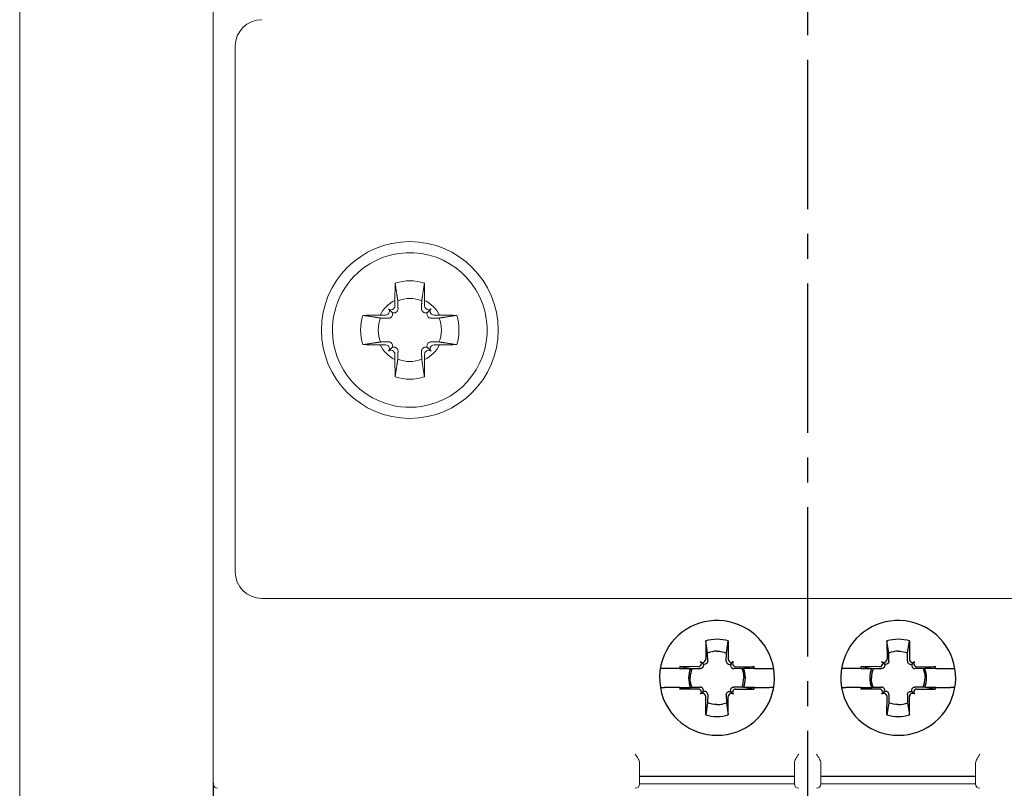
# Model space of a CAD drawing. Header units: millimetres. Extents: x -556 to 0, y -1 to 403.
# Tile 22 of 26: x -148 to -104, y 185 to 220. Entities that reach past the tile are written whole.
import ezdxf

# ---------------------------------------------------------------- set-up
doc = ezdxf.new("R2010")
doc.units = ezdxf.units.MM
doc.header["$LTSCALE"] = 3
doc.linetypes.add('CENTER2', pattern=[1.125, 0.75, -0.125, 0.125, -0.125])
doc.layers.add('0-CL', color=3, linetype='CENTER2')

# ---------------------------------------------------------------- blocks, each defined once
blk = doc.blocks.new('CGI1029-01')
at = {"linetype": 'Continuous', "lineweight": 0}
for p, q in [((-148.5, 158.1), (-148.5, 248.1)), ((-139.75, 220.39750622), (-139.75, 185.80249378)), ((-138.75, 194.55), (-138.75, 218.35)), ((-131.5195846, 206.84225797), (-131.51891286, 206.59768486)), ((-130.18041541, 206.84225797), (-130.18108714, 206.59768486)), ((-131.67853038, 206.32853038), (-131.81373952, 206.46373952)), ((-131.56559325, 206.48436525), (-131.58684216, 206.46311633)), ((-130.13440676, 206.48436525), (-130.11315784, 206.46311633)), ((-130.02146963, 206.32853038), (-129.88626048, 206.46373952)), ((-131.94768486, 206.16891286), (-132.19225798, 206.1695846)), ((-131.81311633, 206.23684216), (-131.83436525, 206.21559324)), ((-129.88688367, 206.23684216), (-129.86563476, 206.21559324)), ((-129.75231514, 206.16891286), (-129.50774203, 206.1695846)), ((-132.19225798, 204.8304154), (-131.94768486, 204.83108714)), ((-131.83436525, 204.78440676), (-131.81311633, 204.76315784)), ((-131.67853038, 204.67146962), (-131.81373952, 204.53626048)), ((-131.58684216, 204.53688367), (-131.56559325, 204.51563475)), ((-130.11315784, 204.53688367), (-130.13440676, 204.51563475)), ((-130.02146963, 204.67146962), (-129.88626048, 204.53626048)), ((-129.86563476, 204.78440676), (-129.88688367, 204.76315784)), ((-129.50774203, 204.8304154), (-129.75231514, 204.83108714)), ((-131.51891286, 204.40231514), (-131.5195846, 204.15774203)), ((-130.18108714, 204.40231514), (-130.18041541, 204.15774203)), ((-88.15, 193.35), (-137.55, 193.35)), ((-139.75, 185.80249378), (-139.75, 185.50398262)), ((-120.45, 185.80249378), (-120.45, 185.90324574)), ((-120.45, 185.50298759), (-120.45, 185.80249378)), ((-113.45, 185.90324574), (-113.45, 185.80249378)), ((-113.45, 185.80249378), (-113.45, 185.50298759)), ((-112.25, 185.90324574), (-112.25, 185.80249378)), ((-112.25, 185.80249378), (-112.25, 185.50298759)), ((-105.25, 185.80249378), (-105.25, 185.90324574)), ((-105.25, 185.50298759), (-105.25, 185.80249378)), ((-139.75, 185.50398262), (-139.75, 185.04242906)), ((-120.45, 185.04143402), (-120.45, 185.50298759)), ((-113.45, 185.04143402), (-113.45, 185.50298759)), ((-112.25, 185.50298759), (-112.25, 185.04143402)), ((-105.25, 185.04143402), (-105.25, 185.50298759)), ((-139.75, 185.04242906), (-139.75, 184.99422148)), ((-139.75, 184.99422148), (-139.75, 184.95)), ((-120.45, 184.99322152), (-120.45, 185.04143402)), ((-120.45, 184.949), (-120.45, 184.99322152)), ((-120.45, 184.95), (-113.45, 184.95)), ((-113.45, 185.04143402), (-113.45, 184.99322152)), ((-113.45, 184.99322152), (-113.45, 184.949)), ((-112.25, 185.04143402), (-112.25, 184.99322152)), ((-112.25, 184.99322152), (-112.25, 184.949)), ((-105.25, 184.95), (-112.25, 184.95)), ((-105.25, 184.99322152), (-105.25, 185.04143402)), ((-105.25, 184.949), (-105.25, 184.99322152))]:
    blk.add_line(p, q, dxfattribs=at)
for p, q in [((-117.45937154, 191.42082806), (-117.45710058, 190.59399287)), ((-117.37711824, 190.8733568), (-117.45937154, 191.42082806)), ((-116.52288176, 190.8733568), (-116.44062845, 191.42082806)), ((-116.44062845, 191.42082806), (-116.44289942, 190.59399287)), ((-109.25937154, 191.42082806), (-109.25710058, 190.59399287)), ((-109.17711824, 190.8733568), (-109.25937154, 191.42082806)), ((-108.32288176, 190.8733568), (-108.24062845, 191.42082806)), ((-108.24062845, 191.42082806), (-108.24289942, 190.59399287)), ((-117.36794238, 190.50483467), (-117.37711824, 190.8733568)), ((-116.53205762, 190.50483467), (-116.52288176, 190.8733568)), ((-109.16794238, 190.50483467), (-109.17711824, 190.8733568)), ((-108.33205762, 190.50483467), (-108.32288176, 190.8733568)), ((-117.79399287, 190.25710058), (-118.62419301, 190.25938079)), ((-118.62419301, 190.25938079), (-118.07734107, 190.17721975)), ((-117.68826045, 190.3104736), (-117.70495603, 190.29377803)), ((-117.60098815, 190.40098815), (-117.6887501, 190.4887501)), ((-117.49377803, 190.50495603), (-117.5104736, 190.48826045)), ((-117.40320531, 190.41438332), (-117.41979974, 190.39758659)), ((-116.49679469, 190.41438332), (-116.48020026, 190.39758659)), ((-116.40622197, 190.50495603), (-116.3895264, 190.48826045)), ((-116.29901185, 190.40098815), (-116.2112499, 190.4887501)), ((-116.21173955, 190.3104736), (-116.19504397, 190.29377803)), ((-116.10600713, 190.25710058), (-115.27580699, 190.25938079)), ((-115.27580699, 190.25938079), (-115.82265893, 190.17721975)), ((-109.59399287, 190.25710058), (-110.42419301, 190.25938079)), ((-110.42419301, 190.25938079), (-109.87734107, 190.17721975)), ((-109.48826045, 190.3104736), (-109.50495603, 190.29377803)), ((-109.40098815, 190.40098815), (-109.4887501, 190.4887501)), ((-109.29377803, 190.50495603), (-109.3104736, 190.48826045)), ((-109.20320531, 190.41438332), (-109.21979974, 190.39758659)), ((-108.29679469, 190.41438332), (-108.28020026, 190.39758659)), ((-108.20622197, 190.50495603), (-108.1895264, 190.48826045)), ((-108.09901185, 190.40098815), (-108.0112499, 190.4887501)), ((-108.01173955, 190.3104736), (-107.99504397, 190.29377803)), ((-107.90600713, 190.25710058), (-107.07580699, 190.25938079)), ((-107.07580699, 190.25938079), (-107.62265893, 190.17721975)), ((-119.32018105, 190.18214286), (-119.51378169, 190.18214286)), ((-118.64677331, 190.18214286), (-119.32018105, 190.18214286)), ((-118.64677331, 190.18214286), (-118.15524744, 190.18214286)), ((-118.07734107, 190.17721975), (-117.70483467, 190.16794238)), ((-117.59758659, 190.21979974), (-117.61438331, 190.20320531)), ((-116.30241341, 190.21979974), (-116.28561668, 190.20320531)), ((-115.82265893, 190.17721975), (-116.19516533, 190.16794238)), ((-115.25322669, 190.18214286), (-115.74475256, 190.18214286)), ((-115.25322669, 190.18214286), (-114.57981895, 190.18214286)), ((-114.57981895, 190.18214286), (-114.38621831, 190.18214286)), ((-111.12018105, 190.18214286), (-111.31378169, 190.18214286)), ((-110.44677331, 190.18214286), (-111.12018105, 190.18214286)), ((-110.44677331, 190.18214286), (-109.95524744, 190.18214286)), ((-109.87734107, 190.17721975), (-109.50483467, 190.16794238)), ((-109.39758659, 190.21979974), (-109.41438331, 190.20320531)), ((-108.10241341, 190.21979974), (-108.08561668, 190.20320531)), ((-107.62265893, 190.17721975), (-107.99516533, 190.16794238)), ((-107.05322669, 190.18214286), (-107.54475256, 190.18214286)), ((-107.05322669, 190.18214286), (-106.37981895, 190.18214286)), ((-106.37981895, 190.18214286), (-106.18621831, 190.18214286)), ((-119.51378169, 189.31785714), (-119.32018105, 189.31785714)), ((-118.64677331, 189.31785714), (-119.32018105, 189.31785714)), ((-118.64677331, 189.31785714), (-118.15524744, 189.31785714)), ((-118.62419301, 189.24061921), (-118.07734107, 189.32278025)), ((-117.79399287, 189.24289942), (-118.62419301, 189.24061921)), ((-118.07734107, 189.32278025), (-117.70483467, 189.33205762)), ((-117.68826045, 189.1895264), (-117.70495603, 189.20622197)), ((-117.60098815, 189.09901185), (-117.6887501, 189.0112499)), ((-117.59758659, 189.28020026), (-117.61438331, 189.29679469)), ((-117.49377803, 188.99504397), (-117.5104736, 189.01173955)), ((-117.45937154, 188.07917194), (-117.45710058, 188.90600713)), ((-117.40320531, 189.08561668), (-117.41979974, 189.10241341)), ((-117.36794238, 188.99516533), (-117.37711824, 188.6266432)), ((-116.53205762, 188.99516533), (-116.52288176, 188.6266432)), ((-116.49679469, 189.08561668), (-116.48020026, 189.10241341)), ((-116.44062845, 188.07917194), (-116.44289942, 188.90600713)), ((-116.40622197, 188.99504397), (-116.3895264, 189.01173955)), ((-116.30241341, 189.28020026), (-116.28561668, 189.29679469)), ((-116.29901185, 189.09901185), (-116.2112499, 189.0112499)), ((-116.21173955, 189.1895264), (-116.19504397, 189.20622197)), ((-115.82265893, 189.32278025), (-116.19516533, 189.33205762)), ((-116.10600713, 189.24289942), (-115.27580699, 189.24061921)), ((-115.27580699, 189.24061921), (-115.82265893, 189.32278025)), ((-115.25322669, 189.31785714), (-115.74475256, 189.31785714)), ((-115.25322669, 189.31785714), (-114.57981895, 189.31785714)), ((-114.38621831, 189.31785714), (-114.57981895, 189.31785714)), ((-111.31378169, 189.31785714), (-111.12018105, 189.31785714)), ((-110.44677331, 189.31785714), (-111.12018105, 189.31785714)), ((-110.44677331, 189.31785714), (-109.95524744, 189.31785714)), ((-110.42419301, 189.24061921), (-109.87734107, 189.32278025)), ((-109.59399287, 189.24289942), (-110.42419301, 189.24061921)), ((-109.87734107, 189.32278025), (-109.50483467, 189.33205762)), ((-109.48826045, 189.1895264), (-109.50495603, 189.20622197)), ((-109.40098815, 189.09901185), (-109.4887501, 189.0112499)), ((-109.39758659, 189.28020026), (-109.41438331, 189.29679469)), ((-109.29377803, 188.99504397), (-109.3104736, 189.01173955)), ((-109.25937154, 188.07917194), (-109.25710058, 188.90600713)), ((-109.20320531, 189.08561668), (-109.21979974, 189.10241341)), ((-109.16794238, 188.99516533), (-109.17711824, 188.6266432)), ((-108.33205762, 188.99516533), (-108.32288176, 188.6266432)), ((-108.29679469, 189.08561668), (-108.28020026, 189.10241341)), ((-108.24062845, 188.07917194), (-108.24289942, 188.90600713)), ((-108.20622197, 188.99504397), (-108.1895264, 189.01173955)), ((-108.10241341, 189.28020026), (-108.08561668, 189.29679469)), ((-108.09901185, 189.09901185), (-108.0112499, 189.0112499)), ((-108.01173955, 189.1895264), (-107.99504397, 189.20622197)), ((-107.62265893, 189.32278025), (-107.99516533, 189.33205762)), ((-107.90600713, 189.24289942), (-107.07580699, 189.24061921)), ((-107.07580699, 189.24061921), (-107.62265893, 189.32278025)), ((-107.05322669, 189.31785714), (-107.54475256, 189.31785714)), ((-107.05322669, 189.31785714), (-106.37981895, 189.31785714)), ((-106.18621831, 189.31785714), (-106.37981895, 189.31785714)), ((-117.37711824, 188.6266432), (-117.45937154, 188.07917194)), ((-116.52288176, 188.6266432), (-116.44062845, 188.07917194)), ((-109.17711824, 188.6266432), (-109.25937154, 188.07917194)), ((-108.32288176, 188.6266432), (-108.24062845, 188.07917194)), ((-139.75, 184.99422148), (-139.75, 184.95)), ((-139.75, 184.95), (-139.75, 179.35)), ((-120.45, 185.29875186), (-113.45, 185.29875186)), ((-112.25, 185.29875186), (-105.25, 185.29875186))]:
    blk.add_line(p, q)
for points in [[(-116.95, 190.95775417), (-116.95, 190.95775417, 0.0965990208), (-117.37711824, 190.8733568)], [(-116.95, 190.95775417), (-116.95, 190.95775417, -0.0965990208), (-116.52288176, 190.8733568)], [(-108.75, 190.95775417), (-108.75, 190.95775417, 0.0965990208), (-109.17711824, 190.8733568)], [(-108.75, 190.95775417), (-108.75, 190.95775417, -0.0965990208), (-108.32288176, 190.8733568)], [(-117.54973221, 190.36881884), (-117.54973221, 190.36881884, -0.1126328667), (-117.60098815, 190.40098815)], [(-117.60098815, 190.40098815), (-117.60098815, 190.40098815, -0.1123379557), (-117.56881884, 190.34973221)], [(-117.56881884, 190.34973221, -0.2542578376), (-117.5873803, 190.23127397, -0.0318682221), (-117.59758659, 190.21979974)], [(-117.41979974, 190.39758659, -0.2411074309), (-117.52664457, 190.36309047, -0.0449517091), (-117.54973221, 190.36881884)], [(-117.36791895, 190.5036307, -0.1602300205), (-117.39098943, 190.42888686, -0.0391138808), (-117.40320531, 190.41438332)], [(-117.36794238, 190.50483467), (-117.36794238, 190.50483467, -0.0023146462), (-117.36791895, 190.5036307)], [(-116.53208105, 190.5036307, 0.1602300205), (-116.50901056, 190.42888686, 0.0391138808), (-116.49679469, 190.41438332)], [(-116.53205762, 190.50483467), (-116.53205762, 190.50483467, 0.0023146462), (-116.53208105, 190.5036307)], [(-116.48020026, 190.39758659, 0.2411074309), (-116.37335543, 190.36309047, 0.0449517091), (-116.35026779, 190.36881884)], [(-116.35026779, 190.36881884), (-116.35026779, 190.36881884, 0.1126328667), (-116.29901185, 190.40098815)], [(-116.33118116, 190.34973221, 0.2542578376), (-116.31261969, 190.23127397, 0.0318682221), (-116.30241341, 190.21979974)], [(-116.29901185, 190.40098815), (-116.29901185, 190.40098815, 0.1123379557), (-116.33118116, 190.34973221)], [(-109.34973221, 190.36881884), (-109.34973221, 190.36881884, -0.1126328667), (-109.40098815, 190.40098815)], [(-109.40098815, 190.40098815), (-109.40098815, 190.40098815, -0.1123379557), (-109.36881884, 190.34973221)], [(-109.36881884, 190.34973221, -0.2542578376), (-109.3873803, 190.23127397, -0.0318682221), (-109.39758659, 190.21979974)], [(-109.21979974, 190.39758659, -0.2411074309), (-109.32664457, 190.36309047, -0.0449517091), (-109.34973221, 190.36881884)], [(-109.16791895, 190.5036307, -0.1602300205), (-109.19098943, 190.42888686, -0.0391138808), (-109.20320531, 190.41438332)], [(-109.16794238, 190.50483467), (-109.16794238, 190.50483467, -0.0023146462), (-109.16791895, 190.5036307)], [(-108.33208105, 190.5036307, 0.1602300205), (-108.30901056, 190.42888686, 0.0391138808), (-108.29679469, 190.41438332)], [(-108.33205762, 190.50483467), (-108.33205762, 190.50483467, 0.0023146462), (-108.33208105, 190.5036307)], [(-108.28020026, 190.39758659, 0.2411074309), (-108.17335543, 190.36309047, 0.0449517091), (-108.15026779, 190.36881884)], [(-108.15026779, 190.36881884), (-108.15026779, 190.36881884, 0.1126328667), (-108.09901185, 190.40098815)], [(-108.13118116, 190.34973221, 0.2542578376), (-108.11261969, 190.23127397, 0.0318682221), (-108.10241341, 190.21979974)], [(-108.09901185, 190.40098815), (-108.09901185, 190.40098815, 0.1123379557), (-108.13118116, 190.34973221)], [(-118.07734107, 190.17721975), (-118.07734107, 190.17721975, 0.0966330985), (-118.16177312, 189.75)], [(-117.7036307, 190.16791895), (-117.7036307, 190.16791895, -0.0023155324), (-117.70483467, 190.16794238)], [(-117.61438331, 190.20320531, -0.1045030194), (-117.65650957, 190.17619589, -0.0959491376), (-117.7036307, 190.16791895)], [(-116.28561668, 190.20320531, 0.1045030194), (-116.24349043, 190.17619589, 0.0959491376), (-116.1963693, 190.16791895)], [(-116.1963693, 190.16791895), (-116.1963693, 190.16791895, 0.0023155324), (-116.19516533, 190.16794238)], [(-115.82265893, 190.17721975), (-115.82265893, 190.17721975, -0.0966330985), (-115.73822688, 189.75)], [(-109.87734107, 190.17721975), (-109.87734107, 190.17721975, 0.0966330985), (-109.96177312, 189.75)], [(-109.5036307, 190.16791895), (-109.5036307, 190.16791895, -0.0023155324), (-109.50483467, 190.16794238)], [(-109.41438331, 190.20320531, -0.1045030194), (-109.45650957, 190.17619589, -0.0959491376), (-109.5036307, 190.16791895)], [(-108.08561668, 190.20320531, 0.1045030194), (-108.04349043, 190.17619589, 0.0959491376), (-107.9963693, 190.16791895)], [(-107.9963693, 190.16791895), (-107.9963693, 190.16791895, 0.0023155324), (-107.99516533, 190.16794238)], [(-107.62265893, 190.17721975), (-107.62265893, 190.17721975, -0.0966330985), (-107.53822688, 189.75)], [(-118.07734107, 189.32278025), (-118.07734107, 189.32278025, -0.0966330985), (-118.16177312, 189.75)], [(-115.82265893, 189.32278025), (-115.82265893, 189.32278025, 0.0966330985), (-115.73822688, 189.75)], [(-109.87734107, 189.32278025), (-109.87734107, 189.32278025, -0.0966330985), (-109.96177312, 189.75)], [(-107.62265893, 189.32278025), (-107.62265893, 189.32278025, 0.0966330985), (-107.53822688, 189.75)], [(-117.7036307, 189.33208105), (-117.7036307, 189.33208105, 0.0023155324), (-117.70483467, 189.33205762)], [(-117.61438331, 189.29679469, 0.1045030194), (-117.65650957, 189.32380411, 0.0959491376), (-117.7036307, 189.33208105)], [(-117.60098815, 189.09901185), (-117.60098815, 189.09901185, 0.1123379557), (-117.56881884, 189.15026779)], [(-117.54973221, 189.13118116), (-117.54973221, 189.13118116, 0.1126328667), (-117.60098815, 189.09901185)], [(-117.56881884, 189.15026779, 0.2542578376), (-117.5873803, 189.26872603, 0.0318682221), (-117.59758659, 189.28020026)], [(-117.41979974, 189.10241341, 0.2411074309), (-117.52664457, 189.13690953, 0.0449517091), (-117.54973221, 189.13118116)], [(-117.36791895, 188.9963693, 0.1602300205), (-117.39098943, 189.07111314, 0.0391138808), (-117.40320531, 189.08561668)], [(-117.36794238, 188.99516533), (-117.36794238, 188.99516533, 0.002314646), (-117.36791895, 188.9963693)], [(-116.53208105, 188.9963693, -0.1602300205), (-116.50901056, 189.07111314, -0.0391138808), (-116.49679469, 189.08561668)], [(-116.53205762, 188.99516533), (-116.53205762, 188.99516533, -0.002314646), (-116.53208105, 188.9963693)], [(-116.48020026, 189.10241341, -0.2411074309), (-116.37335543, 189.13690953, -0.0449517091), (-116.35026779, 189.13118116)], [(-116.35026779, 189.13118116), (-116.35026779, 189.13118116, -0.1126328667), (-116.29901185, 189.09901185)], [(-116.33118116, 189.15026779, -0.2542578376), (-116.31261969, 189.26872603, -0.0318682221), (-116.30241341, 189.28020026)], [(-116.29901185, 189.09901185), (-116.29901185, 189.09901185, -0.1123379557), (-116.33118116, 189.15026779)], [(-116.28561668, 189.29679469, -0.1045030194), (-116.24349043, 189.32380411, -0.0959491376), (-116.1963693, 189.33208105)], [(-116.1963693, 189.33208105), (-116.1963693, 189.33208105, -0.0023155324), (-116.19516533, 189.33205762)], [(-109.5036307, 189.33208105), (-109.5036307, 189.33208105, 0.0023155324), (-109.50483467, 189.33205762)], [(-109.41438331, 189.29679469, 0.1045030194), (-109.45650957, 189.32380411, 0.0959491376), (-109.5036307, 189.33208105)], [(-109.40098815, 189.09901185), (-109.40098815, 189.09901185, 0.1123379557), (-109.36881884, 189.15026779)], [(-109.34973221, 189.13118116), (-109.34973221, 189.13118116, 0.1126328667), (-109.40098815, 189.09901185)], [(-109.36881884, 189.15026779, 0.2542578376), (-109.3873803, 189.26872603, 0.0318682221), (-109.39758659, 189.28020026)], [(-109.21979974, 189.10241341, 0.2411074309), (-109.32664457, 189.13690953, 0.0449517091), (-109.34973221, 189.13118116)], [(-109.16791895, 188.9963693, 0.1602300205), (-109.19098943, 189.07111314, 0.0391138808), (-109.20320531, 189.08561668)], [(-109.16794238, 188.99516533), (-109.16794238, 188.99516533, 0.002314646), (-109.16791895, 188.9963693)], [(-108.33208105, 188.9963693, -0.1602300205), (-108.30901056, 189.07111314, -0.0391138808), (-108.29679469, 189.08561668)], [(-108.33205762, 188.99516533), (-108.33205762, 188.99516533, -0.002314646), (-108.33208105, 188.9963693)], [(-108.28020026, 189.10241341, -0.2411074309), (-108.17335543, 189.13690953, -0.0449517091), (-108.15026779, 189.13118116)], [(-108.15026779, 189.13118116), (-108.15026779, 189.13118116, -0.1126328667), (-108.09901185, 189.09901185)], [(-108.13118116, 189.15026779, -0.2542578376), (-108.11261969, 189.26872603, -0.0318682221), (-108.10241341, 189.28020026)], [(-108.09901185, 189.09901185), (-108.09901185, 189.09901185, -0.1123379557), (-108.13118116, 189.15026779)], [(-108.08561668, 189.29679469, -0.1045030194), (-108.04349043, 189.32380411, -0.0959491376), (-107.9963693, 189.33208105)], [(-107.9963693, 189.33208105), (-107.9963693, 189.33208105, -0.0023155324), (-107.99516533, 189.33205762)], [(-116.95, 188.54224583), (-116.95, 188.54224583, -0.0965990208), (-117.37711824, 188.6266432)], [(-116.95, 188.54224583), (-116.95, 188.54224583, 0.0965990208), (-116.52288176, 188.6266432)], [(-108.75, 188.54224583), (-108.75, 188.54224583, -0.0965990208), (-109.17711824, 188.6266432)], [(-108.75, 188.54224583), (-108.75, 188.54224583, 0.0965990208), (-108.32288176, 188.6266432)]]:
    blk.add_lwpolyline(points, format="xyb")
blk.add_circle((-130.85, 205.5), 4, dxfattribs=at)
for centre, radius, start, end in [((-137.55, 218.35), 1.2, 90, 180), ((-130.85, 205.5), 3.5, 98.507211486, 278.507211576), ((-130.85, 205.5), 3.5, 278.507211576, 98.507211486), ((-130.85, 205.5), 2.22563613, 72.705777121, 107.294222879), ((-130.85, 205.5), 1.5, 116.512287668, 153.487712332), ((-130.85, 205.5), 1.42804516, 67.74411838, 112.25588162), ((-130.85, 205.5), 1.5, 26.512287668, 63.487712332), ((-130.85, 205.5), 2.22563613, 162.705777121, 197.294222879), ((-130.85, 205.5), 1.42804516, 157.74411838, 202.25588162), ((-130.85, 205.5), 1.42804516, 337.74411838, 22.25588162), ((-130.85, 205.5), 2.22563613, 342.705777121, 17.294222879), ((-130.85, 205.5), 1.5, 206.512287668, 243.487712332), ((-130.85, 205.5), 1.5, 296.512287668, 333.487712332), ((-130.85, 205.5), 1.42804516, 247.74411838, 292.25588162), ((-130.85, 205.5), 2.22563613, 252.705777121, 287.294222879), ((-137.55, 194.55), 1.2, 180, 270), ((-139.55, 184.95), 0.2, 180, 270), ((-120.649, 184.949), 0.199, 270, 0), ((-113.251, 184.949), 0.199, 180, 270), ((-112.449, 184.949), 0.199, 270, 0), ((-105.051, 184.949), 0.199, 180, 270)]:
    blk.add_arc(centre, radius, start, end, dxfattribs=at)
for centre, radius, start, end in [((-116.95, 189.75), 2.6, 206.52698107, 161.687300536), ((-108.75, 189.75), 2.6, 206.52698107, 161.687300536), ((-116.95, 189.82183234), 1.67816766, 90.000000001, 107.669650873), ((-116.95, 189.82183234), 1.67816766, 72.330349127, 90.000000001), ((-108.75, 189.82183234), 1.67816766, 90.000000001, 107.669650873), ((-108.75, 189.82183234), 1.67816766, 72.330349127, 90.000000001), ((-116.95, 189.75), 2.6, 161.687300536, 206.52698107), ((-117.02520023, 189.75), 1.67816766, 162.330017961, 165.077708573), ((-116.87479977, 189.75), 1.67816766, 14.922291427, 17.669982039), ((-108.75, 189.75), 2.6, 161.687300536, 206.52698107), ((-108.82520023, 189.75), 1.67816766, 162.330017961, 165.077708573), ((-108.67479977, 189.75), 1.67816766, 14.922291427, 17.669982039), ((-117.02520023, 189.75), 1.20985707, 159.072579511, 200.927420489), ((-116.87479977, 189.75), 1.20985707, 339.072579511, 20.927420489), ((-108.82520023, 189.75), 1.20985707, 159.072579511, 200.927420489), ((-108.67479977, 189.75), 1.20985707, 339.072579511, 20.927420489), ((-117.02520023, 189.75), 1.67816766, 194.922291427, 197.669982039), ((-116.87479977, 189.75), 1.67816766, 342.330017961, 345.077708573), ((-108.82520023, 189.75), 1.67816766, 194.922291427, 197.669982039), ((-108.67479977, 189.75), 1.67816766, 342.330017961, 345.077708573), ((-116.95, 189.67816766), 1.67816766, 252.330349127, 269.999999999), ((-116.95, 189.67816766), 1.67816766, 269.999999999, 287.669650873), ((-108.75, 189.67816766), 1.67816766, 252.330349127, 269.999999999), ((-108.75, 189.67816766), 1.67816766, 269.999999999, 287.669650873)]:
    blk.add_arc(centre, radius, start, end)
for centre, major_axis, start_param, end_param in [((-131.70060244, 206.57687661), (0.11376028, -0.11376028), 4.7123889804, 6.2831853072), ((-131.92687661, 206.35060244), (0.11376028, -0.11376028), 0, 1.5707963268), ((-131.67935352, 206.59812552), (0.11376028, -0.11376028), 0, 0.7853981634), ((-130.02064648, 206.59812552), (-0.11376028, -0.11376028), 5.4977871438, 6.2831853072), ((-129.99939757, 206.57687661), (-0.11376028, -0.11376028), 0, 1.5707963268), ((-129.7731234, 206.35060244), (-0.11376028, -0.11376028), 4.7123889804, 6.2831853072), ((-131.94812552, 206.32935352), (0.11376028, -0.11376028), 5.4977871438, 6.2831853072), ((-129.75187448, 206.32935352), (-0.11376028, -0.11376028), 0, 0.7853981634), ((-131.94812552, 204.67064648), (0.11376028, 0.11376028), 0, 0.7853981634), ((-131.92687661, 204.64939756), (0.11376028, 0.11376028), 4.7123889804, 6.2831853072), ((-131.70060244, 204.42312339), (0.11376028, 0.11376028), 0, 1.5707963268), ((-131.67935352, 204.40187448), (0.11376028, 0.11376028), 5.4977871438, 6.2831853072), ((-130.02064648, 204.40187448), (-0.11376028, 0.11376028), 0, 0.7853981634), ((-129.99939757, 204.42312339), (-0.11376028, 0.11376028), 4.7123889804, 6.2831853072), ((-129.7731234, 204.64939756), (-0.11376028, 0.11376028), 0, 1.5707963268), ((-129.75187448, 204.67064648), (-0.11376028, 0.11376028), 5.4977871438, 6.2831853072)]:
    blk.add_ellipse(centre, major_axis=major_axis, ratio=0.9945218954, start_param=start_param, end_param=end_param, dxfattribs=at)
for centre, major_axis, start_param, end_param in [((-117.7943391, 190.3831611), (0.08938307, -0.08938307), 5.4977871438, 6.2831853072), ((-117.59985668, 190.57764352), (0.08938307, -0.08938307), 4.7123889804, 6.2831853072), ((-117.77764352, 190.39985668), (0.08938307, -0.08938307), 0, 1.5707963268), ((-117.5831611, 190.5943391), (0.08938307, -0.08938307), 0, 0.7853981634), ((-116.3168389, 190.5943391), (-0.08938307, -0.08938307), 5.4977871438, 6.2831853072), ((-116.30014332, 190.57764352), (-0.08938307, -0.08938307), 0, 1.5707963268), ((-116.12235647, 190.39985668), (-0.08938307, -0.08938307), 4.7123889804, 6.2831853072), ((-116.1056609, 190.3831611), (-0.08938307, -0.08938307), 0, 0.7853981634), ((-109.5943391, 190.3831611), (0.08938307, -0.08938307), 5.4977871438, 6.2831853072), ((-109.39985668, 190.57764352), (0.08938307, -0.08938307), 4.7123889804, 6.2831853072), ((-109.57764352, 190.39985668), (0.08938307, -0.08938307), 0, 1.5707963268), ((-109.3831611, 190.5943391), (0.08938307, -0.08938307), 0, 0.7853981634), ((-108.1168389, 190.5943391), (-0.08938307, -0.08938307), 5.4977871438, 6.2831853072), ((-108.10014332, 190.57764352), (-0.08938307, -0.08938307), 0, 1.5707963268), ((-107.92235647, 190.39985668), (-0.08938307, -0.08938307), 4.7123889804, 6.2831853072), ((-107.9056609, 190.3831611), (-0.08938307, -0.08938307), 0, 0.7853981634), ((-117.7943391, 189.1168389), (0.08938307, 0.08938307), 0, 0.7853981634), ((-117.77764352, 189.10014332), (0.08938307, 0.08938307), 4.7123889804, 6.2831853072), ((-117.59985668, 188.92235648), (0.08938307, 0.08938307), 0, 1.5707963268), ((-117.5831611, 188.9056609), (0.08938307, 0.08938307), 5.4977871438, 6.2831853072), ((-116.3168389, 188.9056609), (-0.08938307, 0.08938307), 0, 0.7853981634), ((-116.30014332, 188.92235648), (-0.08938307, 0.08938307), 4.7123889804, 6.2831853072), ((-116.12235647, 189.10014332), (-0.08938307, 0.08938307), 0, 1.5707963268), ((-116.1056609, 189.1168389), (-0.08938307, 0.08938307), 5.4977871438, 6.2831853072), ((-109.5943391, 189.1168389), (0.08938307, 0.08938307), 0, 0.7853981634), ((-109.57764352, 189.10014332), (0.08938307, 0.08938307), 4.7123889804, 6.2831853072), ((-109.39985668, 188.92235648), (0.08938307, 0.08938307), 0, 1.5707963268), ((-109.3831611, 188.9056609), (0.08938307, 0.08938307), 5.4977871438, 6.2831853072), ((-108.1168389, 188.9056609), (-0.08938307, 0.08938307), 0, 0.7853981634), ((-108.10014332, 188.92235648), (-0.08938307, 0.08938307), 4.7123889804, 6.2831853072), ((-107.92235647, 189.10014332), (-0.08938307, 0.08938307), 0, 1.5707963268), ((-107.9056609, 189.1168389), (-0.08938307, 0.08938307), 5.4977871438, 6.2831853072)]:
    blk.add_ellipse(centre, major_axis=major_axis, ratio=0.9945218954, start_param=start_param, end_param=end_param)
for points, knots in [([(-131.511634, 207.62501685), (-131.51436809, 207.51385121), (-131.51655298, 207.39171349), (-131.51949351, 207.12344977), (-131.5199534, 206.97653571), (-131.5195846, 206.84225797)], [15.42492041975, 15.42492041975, 15.42492041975, 15.42492041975, 15.77234082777, 15.77234082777, 16.17517555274, 16.17517555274, 16.17517555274, 16.17517555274]), ([(-130.188366, 207.62501685), (-130.18563192, 207.51385121), (-130.18344702, 207.39171349), (-130.1805065, 207.12344977), (-130.1800466, 206.97653571), (-130.18041541, 206.84225797)], [15.42492041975, 15.42492041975, 15.42492041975, 15.42492041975, 15.77234082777, 15.77234082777, 16.17517555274, 16.17517555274, 16.17517555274, 16.17517555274]), ([(-131.67853038, 206.32853038), (-131.66499958, 206.31499958), (-131.64805358, 206.30279634), (-131.61069327, 206.28540133), (-131.59027441, 206.28021454), (-131.55314815, 206.2775311), (-131.53382207, 206.27918076), (-131.49697279, 206.28965081), (-131.47945253, 206.29848989), (-131.45904803, 206.31378359), (-131.45331632, 206.31875154), (-131.44792694, 206.32420111)], [0.69104318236, 0.69104318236, 0.69104318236, 0.69104318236, 0.76649389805, 0.76649389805, 0.84194461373, 0.84194461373, 0.90995721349, 0.90995721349, 0.97796981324, 0.97796981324, 1.00558179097, 1.00558179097, 1.00558179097, 1.00558179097]), ([(-131.67420111, 206.09792694), (-131.66875154, 206.10331632), (-131.6637836, 206.10904803), (-131.64848989, 206.12945253), (-131.63965082, 206.14697279), (-131.62918077, 206.18382206), (-131.6275311, 206.20314815), (-131.63021454, 206.2402744), (-131.63540133, 206.26069326), (-131.65279635, 206.29805358), (-131.66499958, 206.31499958), (-131.67853038, 206.32853038)], [0.25797422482, 0.25797422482, 0.25797422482, 0.25797422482, 0.28558620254, 0.28558620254, 0.3535988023, 0.3535988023, 0.42161140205, 0.42161140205, 0.49706211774, 0.49706211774, 0.57251283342, 0.57251283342, 0.57251283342, 0.57251283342]), ([(-131.42680677, 206.34557877), (-131.41992494, 206.35255149), (-131.413627, 206.36029362), (-131.3976064, 206.38443081), (-131.39022667, 206.40228741), (-131.38310385, 206.43251512), (-131.38158621, 206.44656879), (-131.38192667, 206.46069867)], [-0.25295973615, -0.25295973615, -0.25295973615, -0.25295973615, -0.21782125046, -0.21782125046, -0.15007658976, -0.15007658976, -0.09817299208, -0.09817299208, -0.09817299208, -0.09817299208]), ([(-130.27319324, 206.34557877), (-130.28007506, 206.35255149), (-130.28637301, 206.36029362), (-130.30239361, 206.38443081), (-130.30977333, 206.40228741), (-130.31689615, 206.43251512), (-130.3184138, 206.44656879), (-130.31807333, 206.46069867)], [-0.25295973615, -0.25295973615, -0.25295973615, -0.25295973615, -0.21782125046, -0.21782125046, -0.15007658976, -0.15007658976, -0.09817299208, -0.09817299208, -0.09817299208, -0.09817299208]), ([(-130.02146963, 206.32853038), (-130.03500042, 206.31499958), (-130.05194643, 206.30279634), (-130.08930674, 206.28540133), (-130.1097256, 206.28021454), (-130.14685186, 206.2775311), (-130.16617794, 206.27918076), (-130.20302721, 206.28965081), (-130.22054747, 206.29848989), (-130.24095198, 206.31378359), (-130.24668368, 206.31875154), (-130.25207306, 206.32420111)], [0.69104318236, 0.69104318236, 0.69104318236, 0.69104318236, 0.76649389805, 0.76649389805, 0.84194461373, 0.84194461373, 0.90995721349, 0.90995721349, 0.97796981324, 0.97796981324, 1.00558179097, 1.00558179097, 1.00558179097, 1.00558179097]), ([(-130.02579889, 206.09792694), (-130.03124846, 206.10331632), (-130.03621641, 206.10904803), (-130.05151011, 206.12945253), (-130.06034919, 206.14697279), (-130.07081924, 206.18382206), (-130.07246891, 206.20314815), (-130.06978547, 206.2402744), (-130.06459868, 206.26069326), (-130.04720366, 206.29805358), (-130.03500042, 206.31499958), (-130.02146963, 206.32853038)], [0.25797422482, 0.25797422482, 0.25797422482, 0.25797422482, 0.28558620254, 0.28558620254, 0.3535988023, 0.3535988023, 0.42161140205, 0.42161140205, 0.49706211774, 0.49706211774, 0.57251283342, 0.57251283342, 0.57251283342, 0.57251283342]), ([(-132.19225798, 206.1695846), (-132.32653571, 206.1699534), (-132.47344977, 206.16949351), (-132.74171349, 206.16655298), (-132.86385121, 206.16436809), (-132.97501685, 206.161634)], [1.27656884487, 1.27656884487, 1.27656884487, 1.27656884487, 1.67940356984, 1.67940356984, 2.02682397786, 2.02682397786, 2.02682397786, 2.02682397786]), ([(-131.81069867, 206.03192667), (-131.79656879, 206.0315862), (-131.78251512, 206.03310385), (-131.75228741, 206.04022667), (-131.73443081, 206.04760639), (-131.71029362, 206.063627), (-131.70255149, 206.06992494), (-131.69557877, 206.07680676)], [0.09817299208, 0.09817299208, 0.09817299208, 0.09817299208, 0.15007658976, 0.15007658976, 0.21782125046, 0.21782125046, 0.25295973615, 0.25295973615, 0.25295973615, 0.25295973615]), ([(-129.88930133, 206.03192667), (-129.90343121, 206.0315862), (-129.91748488, 206.03310385), (-129.94771259, 206.04022667), (-129.96556919, 206.04760639), (-129.98970638, 206.063627), (-129.99744851, 206.06992494), (-130.00442124, 206.07680676)], [0.09817299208, 0.09817299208, 0.09817299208, 0.09817299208, 0.15007658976, 0.15007658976, 0.21782125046, 0.21782125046, 0.25295973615, 0.25295973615, 0.25295973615, 0.25295973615]), ([(-129.50774203, 206.1695846), (-129.37346429, 206.1699534), (-129.22655023, 206.16949351), (-128.95828651, 206.16655298), (-128.83614879, 206.16436809), (-128.72498315, 206.161634)], [1.27656884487, 1.27656884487, 1.27656884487, 1.27656884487, 1.67940356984, 1.67940356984, 2.02682397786, 2.02682397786, 2.02682397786, 2.02682397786]), ([(-131.69557877, 204.92319324), (-131.70255149, 204.93007506), (-131.71029362, 204.936373), (-131.73443081, 204.95239361), (-131.75228741, 204.95977333), (-131.78251512, 204.96689615), (-131.79656879, 204.9684138), (-131.81069867, 204.96807333)], [-0.25295973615, -0.25295973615, -0.25295973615, -0.25295973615, -0.21782125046, -0.21782125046, -0.15007658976, -0.15007658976, -0.09817299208, -0.09817299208, -0.09817299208, -0.09817299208]), ([(-130.00442124, 204.92319324), (-129.99744851, 204.93007506), (-129.98970638, 204.936373), (-129.96556919, 204.95239361), (-129.94771259, 204.95977333), (-129.91748488, 204.96689615), (-129.90343121, 204.9684138), (-129.88930133, 204.96807333)], [-0.25295973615, -0.25295973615, -0.25295973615, -0.25295973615, -0.21782125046, -0.21782125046, -0.15007658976, -0.15007658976, -0.09817299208, -0.09817299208, -0.09817299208, -0.09817299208]), ([(-132.97501685, 204.838366), (-132.86385121, 204.83563191), (-132.74171349, 204.83344702), (-132.47344977, 204.83050649), (-132.32653571, 204.8300466), (-132.19225798, 204.8304154)], [15.42492041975, 15.42492041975, 15.42492041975, 15.42492041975, 15.77234082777, 15.77234082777, 16.17517555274, 16.17517555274, 16.17517555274, 16.17517555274]), ([(-131.67853038, 204.67146962), (-131.66499958, 204.68500042), (-131.65279635, 204.70194642), (-131.63540133, 204.73930674), (-131.63021454, 204.7597256), (-131.6275311, 204.79685185), (-131.62918077, 204.81617794), (-131.63965082, 204.85302721), (-131.64848989, 204.87054747), (-131.6637836, 204.89095197), (-131.66875154, 204.89668368), (-131.67420111, 204.90207306)], [0.69104318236, 0.69104318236, 0.69104318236, 0.69104318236, 0.76649389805, 0.76649389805, 0.84194461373, 0.84194461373, 0.90995721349, 0.90995721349, 0.97796981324, 0.97796981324, 1.00558179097, 1.00558179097, 1.00558179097, 1.00558179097]), ([(-131.44792694, 204.67579889), (-131.45331632, 204.68124846), (-131.45904803, 204.68621641), (-131.47945253, 204.70151011), (-131.49697279, 204.71034919), (-131.53382207, 204.72081924), (-131.55314815, 204.7224689), (-131.59027441, 204.71978546), (-131.61069327, 204.71459867), (-131.64805358, 204.69720366), (-131.66499958, 204.68500042), (-131.67853038, 204.67146962)], [0.25797422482, 0.25797422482, 0.25797422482, 0.25797422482, 0.28558620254, 0.28558620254, 0.3535988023, 0.3535988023, 0.42161140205, 0.42161140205, 0.49706211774, 0.49706211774, 0.57251283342, 0.57251283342, 0.57251283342, 0.57251283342]), ([(-131.38192667, 204.53930133), (-131.38158621, 204.55343121), (-131.38310385, 204.56748488), (-131.39022667, 204.59771259), (-131.3976064, 204.61556919), (-131.413627, 204.63970638), (-131.41992494, 204.64744851), (-131.42680677, 204.65442123)], [0.09817299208, 0.09817299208, 0.09817299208, 0.09817299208, 0.15007658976, 0.15007658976, 0.21782125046, 0.21782125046, 0.25295973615, 0.25295973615, 0.25295973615, 0.25295973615]), ([(-130.31807333, 204.53930133), (-130.3184138, 204.55343121), (-130.31689615, 204.56748488), (-130.30977333, 204.59771259), (-130.30239361, 204.61556919), (-130.28637301, 204.63970638), (-130.28007506, 204.64744851), (-130.27319324, 204.65442123)], [0.09817299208, 0.09817299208, 0.09817299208, 0.09817299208, 0.15007658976, 0.15007658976, 0.21782125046, 0.21782125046, 0.25295973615, 0.25295973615, 0.25295973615, 0.25295973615]), ([(-130.25207306, 204.67579889), (-130.24668368, 204.68124846), (-130.24095198, 204.68621641), (-130.22054747, 204.70151011), (-130.20302721, 204.71034919), (-130.16617794, 204.72081924), (-130.14685186, 204.7224689), (-130.1097256, 204.71978546), (-130.08930674, 204.71459867), (-130.05194643, 204.69720366), (-130.03500042, 204.68500042), (-130.02146963, 204.67146962)], [0.25797422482, 0.25797422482, 0.25797422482, 0.25797422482, 0.28558620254, 0.28558620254, 0.3535988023, 0.3535988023, 0.42161140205, 0.42161140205, 0.49706211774, 0.49706211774, 0.57251283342, 0.57251283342, 0.57251283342, 0.57251283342]), ([(-130.02146963, 204.67146962), (-130.03500042, 204.68500042), (-130.04720366, 204.70194642), (-130.06459868, 204.73930674), (-130.06978547, 204.7597256), (-130.07246891, 204.79685185), (-130.07081924, 204.81617794), (-130.06034919, 204.85302721), (-130.05151011, 204.87054747), (-130.03621641, 204.89095197), (-130.03124846, 204.89668368), (-130.02579889, 204.90207306)], [0.69104318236, 0.69104318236, 0.69104318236, 0.69104318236, 0.76649389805, 0.76649389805, 0.84194461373, 0.84194461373, 0.90995721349, 0.90995721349, 0.97796981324, 0.97796981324, 1.00558179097, 1.00558179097, 1.00558179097, 1.00558179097]), ([(-128.72498315, 204.838366), (-128.83614879, 204.83563191), (-128.95828651, 204.83344702), (-129.22655023, 204.83050649), (-129.37346429, 204.8300466), (-129.50774203, 204.8304154)], [15.42492041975, 15.42492041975, 15.42492041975, 15.42492041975, 15.77234082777, 15.77234082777, 16.17517555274, 16.17517555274, 16.17517555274, 16.17517555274]), ([(-131.5195846, 204.15774203), (-131.51995737, 204.02201946), (-131.51948295, 203.87354218), (-131.516503, 203.60550713), (-131.5143405, 203.48502706), (-131.511634, 203.37498315)], [1.27656884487, 1.27656884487, 1.27656884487, 1.27656884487, 1.68373808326, 1.68373808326, 2.02661112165, 2.02661112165, 2.02661112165, 2.02661112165]), ([(-130.18041541, 204.15774203), (-130.18004263, 204.02201946), (-130.18051705, 203.87354218), (-130.18349701, 203.60550713), (-130.1856595, 203.48502706), (-130.188366, 203.37498315)], [1.27656884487, 1.27656884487, 1.27656884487, 1.27656884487, 1.68373808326, 1.68373808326, 2.02661112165, 2.02661112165, 2.02661112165, 2.02661112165]), ([(-120.64891636, 186.3023612), (-120.6041517, 186.23140443), (-120.55617741, 186.1557845), (-120.4989961, 186.05157452), (-120.4824128, 186.0183851), (-120.45802497, 185.95684877), (-120.45, 185.9285124), (-120.45, 185.90324574)], [0.00015675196, 0.00015675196, 0.00015675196, 0.00015675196, 0.25182717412, 0.25182717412, 0.37774076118, 0.37774076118, 0.50365434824, 0.50365434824, 0.50365434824, 0.50365434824]), ([(-113.45, 185.90324574), (-113.45, 185.9285124), (-113.44197503, 185.95684877), (-113.4175872, 186.0183851), (-113.4010039, 186.05157452), (-113.34382259, 186.1557845), (-113.29584831, 186.23140443), (-113.25108364, 186.3023612)], [1.14147285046, 1.14147285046, 1.14147285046, 1.14147285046, 1.26738643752, 1.26738643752, 1.39330002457, 1.39330002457, 1.64497044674, 1.64497044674, 1.64497044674, 1.64497044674]), ([(-112.25, 185.90324574), (-112.25, 185.9285124), (-112.25802497, 185.95684877), (-112.2824128, 186.0183851), (-112.2989961, 186.05157452), (-112.35617742, 186.1557845), (-112.4041517, 186.23140443), (-112.44891636, 186.3023612)], [1.14147285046, 1.14147285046, 1.14147285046, 1.14147285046, 1.26738643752, 1.26738643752, 1.39330002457, 1.39330002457, 1.64497044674, 1.64497044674, 1.64497044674, 1.64497044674]), ([(-105.05108364, 186.3023612), (-105.09584831, 186.23140443), (-105.14382259, 186.1557845), (-105.2010039, 186.05157452), (-105.2175872, 186.0183851), (-105.24197503, 185.95684877), (-105.25, 185.9285124), (-105.25, 185.90324574)], [0.00015675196, 0.00015675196, 0.00015675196, 0.00015675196, 0.25182717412, 0.25182717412, 0.37774076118, 0.37774076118, 0.50365434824, 0.50365434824, 0.50365434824, 0.50365434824])]:
    blk.add_open_spline(points, degree=3, knots=knots, dxfattribs=at)
for points, weights in [([(-131.390863, 206.82165812), (-131.43719087, 207.1332163), (-131.511634, 207.62501685)], [1, 1.06396099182, 1.0728461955]), ([(-130.309137, 206.82165812), (-130.26280914, 207.1332163), (-130.188366, 207.62501685)], [1, 1.06396099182, 1.0728461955]), ([(-131.38192667, 206.46069867), (-131.38570199, 206.61737992), (-131.390863, 206.82165812)], [1.20760574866, 1.11053776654, 1]), ([(-130.31807333, 206.46069867), (-130.31429802, 206.61737992), (-130.309137, 206.82165812)], [1.20760574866, 1.11053776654, 1]), ([(-131.44792694, 206.32420111), (-131.43739, 206.33485574), (-131.42680677, 206.34557877)], [1.20940093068, 1.20789691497, 1.20611527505]), ([(-130.25207306, 206.32420111), (-130.26261, 206.33485574), (-130.27319324, 206.34557877)], [1.20940093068, 1.20789691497, 1.20611527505]), ([(-132.97501685, 206.161634), (-132.4832163, 206.08719086), (-132.17165813, 206.040863)], [1.07284619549, 1.06396099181, 1]), ([(-132.17165813, 206.040863), (-131.96737992, 206.03570199), (-131.81069867, 206.03192667)], [1, 1.11053776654, 1.20760574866]), ([(-131.69557877, 206.07680676), (-131.68485574, 206.08739), (-131.67420111, 206.09792694)], [1.20611527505, 1.20789691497, 1.20940093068]), ([(-130.00442124, 206.07680676), (-130.01514426, 206.08739), (-130.02579889, 206.09792694)], [1.20611527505, 1.20789691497, 1.20940093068]), ([(-129.52834188, 206.040863), (-129.73262008, 206.03570199), (-129.88930133, 206.03192667)], [1, 1.11053776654, 1.20760574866]), ([(-128.72498315, 206.161634), (-129.2167837, 206.08719086), (-129.52834188, 206.040863)], [1.07284619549, 1.06396099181, 1]), ([(-132.17165813, 204.959137), (-132.4832163, 204.91280914), (-132.97501685, 204.838366)], [1, 1.06396099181, 1.07284619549]), ([(-131.81069867, 204.96807333), (-131.96737992, 204.96429801), (-132.17165813, 204.959137)], [1.20760574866, 1.11053776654, 1]), ([(-129.88930133, 204.96807333), (-129.73262008, 204.96429801), (-129.52834188, 204.959137)], [1.20760574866, 1.11053776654, 1]), ([(-129.52834188, 204.959137), (-129.2167837, 204.91280914), (-128.72498315, 204.838366)], [1, 1.06396099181, 1.07284619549]), ([(-131.67420111, 204.90207306), (-131.68485574, 204.91261), (-131.69557877, 204.92319324)], [1.20940093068, 1.20789691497, 1.20611527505]), ([(-131.42680677, 204.65442123), (-131.43739, 204.66514426), (-131.44792694, 204.67579889)], [1.20611527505, 1.20789691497, 1.20940093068]), ([(-131.390863, 204.17834188), (-131.38570199, 204.38262008), (-131.38192667, 204.53930133)], [1, 1.11053776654, 1.20760574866]), ([(-130.309137, 204.17834188), (-130.31429802, 204.38262008), (-130.31807333, 204.53930133)], [1, 1.11053776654, 1.20760574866]), ([(-130.27319324, 204.65442123), (-130.26261, 204.66514426), (-130.25207306, 204.67579889)], [1.20611527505, 1.20789691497, 1.20940093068]), ([(-130.02579889, 204.90207306), (-130.01514426, 204.91261), (-130.00442124, 204.92319324)], [1.20940093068, 1.20789691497, 1.20611527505]), ([(-131.511634, 203.37498315), (-131.43719087, 203.8667837), (-131.390863, 204.17834188)], [1.0728461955, 1.06396099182, 1]), ([(-130.188366, 203.37498315), (-130.26280914, 203.8667837), (-130.309137, 204.17834188)], [1.0728461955, 1.06396099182, 1])]:
    blk.add_rational_spline(points, weights, degree=2, dxfattribs=at)
for points in [[(-120.649, 186.30249378), (-120.64897212, 186.30244959), (-120.64894424, 186.3024054), (-120.64891636, 186.3023612)], [(-113.25108364, 186.3023612), (-113.25105576, 186.3024054), (-113.25102788, 186.30244959), (-113.251, 186.30249378)], [(-112.44891636, 186.3023612), (-112.44894424, 186.3024054), (-112.44897212, 186.30244959), (-112.449, 186.30249378)], [(-105.051, 186.30249378), (-105.05102788, 186.30244959), (-105.05105576, 186.3024054), (-105.05108364, 186.3023612)]]:
    blk.add_open_spline(points, degree=3, dxfattribs=at)
at = {"layer": '0-CL', "ltscale": 3}
blk.add_line((-112.85, 248.1), (-112.85, 158.1), dxfattribs=at)

msp = doc.modelspace()

# ---------------------------------------------------------------- block references
msp.add_blockref('CGI1029-01', (0, 0))

doc.saveas('drawing.dxf')
